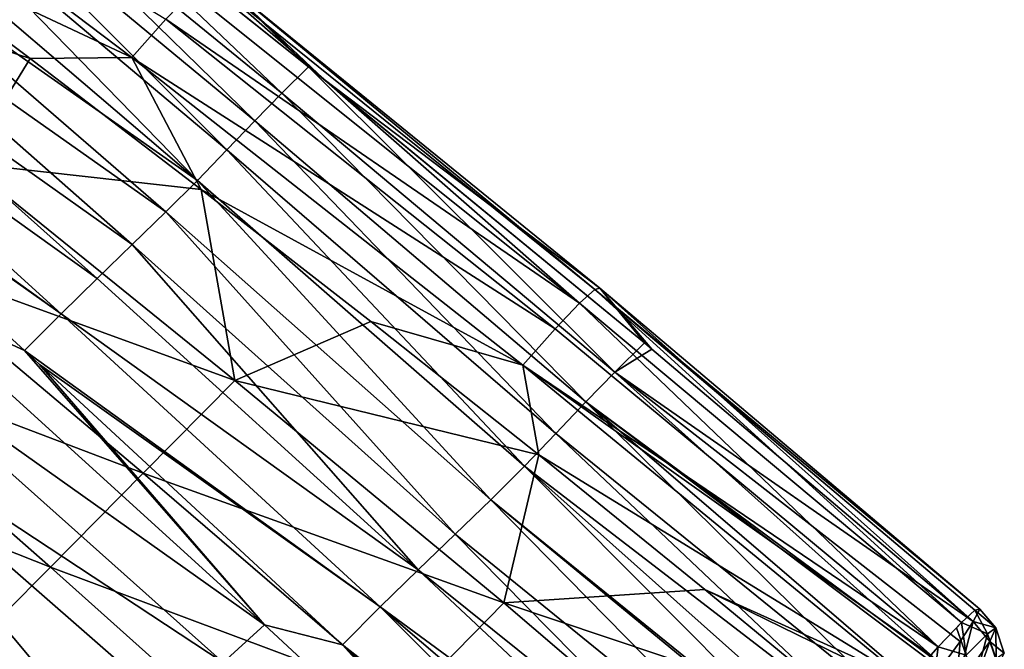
# Model space of a CAD drawing. Header units: metres. Extents: x -42 to 201, y -88 to 88.
# Tile 243 of 256: x 93 to 107, y -58 to -50. Entities that reach past the tile are written whole.
import ezdxf

# ---------------------------------------------------------------- set-up
doc = ezdxf.new("R2010")
doc.units = ezdxf.units.M
doc.layers.add('solid_500770_01', color=7, linetype='CONTINUOUS')

msp = doc.modelspace()

# ---------------------------------------------------------------- linework, layer by layer
at = {"layer": 'solid_500770_01'}
for points in [[(95.001991, -50.208946, -8.750546), (89.586708, -46.118294, -8.652485), (95.465508, -49.688877, -7.652395)], [(91.24942, -48.450104, -9.641378), (89.586708, -46.118294, -8.652485), (95.001991, -50.208946, -8.750546)], [(92.478424, -46.974697, -0.508957), (97.047501, -50.697296, -0.849774), (92.776352, -46.63855, -2.281687)], [(92.776352, -46.63855, -2.281687), (97.412338, -50.33746, -2.758073), (93.059525, -46.861313, -2.31255)], [(97.047501, -50.697296, -0.849774), (97.412338, -50.33746, -2.758073), (92.776352, -46.63855, -2.281687)], [(96.130592, -49.084812, -3.853437), (93.059525, -46.861313, -2.31255), (97.412338, -50.33746, -2.758073)], [(92.478424, -46.974697, -0.508957), (92.148514, -47.325783, 1.250131), (96.679863, -51.07296, 1.047975)], [(92.478424, -46.974697, -0.508957), (96.679863, -51.07296, 1.047975), (97.047501, -50.697296, -0.849774)], [(92.148514, -47.325783, 1.250131), (91.798721, -47.68964, 3.003002), (96.299187, -51.47118, 2.938671)], [(92.148514, -47.325783, 1.250131), (96.299187, -51.47118, 2.938671), (96.679863, -51.07296, 1.047975)], [(91.798721, -47.68964, 3.003002), (91.426628, -48.071503, 4.749493), (95.89621, -51.887821, 4.823152)], [(91.798721, -47.68964, 3.003002), (95.89621, -51.887821, 4.823152), (96.299187, -51.47118, 2.938671)], [(91.426628, -48.071503, 4.749493), (91.027321, -48.470821, 6.487361), (95.89621, -51.887821, 4.823152)], [(89.027397, -48.736877, -10.948944), (91.24942, -48.450104, -9.641378), (93.609901, -50.221745, -9.642838)], [(91.027321, -48.470821, 6.487361), (90.601471, -48.886902, 8.213696), (95.465042, -52.318958, 6.699639)], [(91.027321, -48.470821, 6.487361), (95.465042, -52.318958, 6.699639), (95.89621, -51.887821, 4.823152)], [(93.609901, -50.221745, -9.642838), (91.24942, -48.450104, -9.641378), (95.001991, -50.208946, -8.750546)], [(92.733452, -51.654636, -11.020623), (89.027397, -48.736877, -10.948944), (93.609901, -50.221745, -9.642838)], [(90.601471, -48.886902, 8.213696), (90.154533, -49.31971, 9.928383), (95.006409, -52.763832, 8.564976)], [(90.601471, -48.886902, 8.213696), (95.006409, -52.763832, 8.564976), (95.465042, -52.318958, 6.699639)], [(101.111679, -53.566284, -6.675448), (95.81675, -49.321735, -6.434017), (96.043694, -49.115807, -5.15033)], [(101.32003, -53.376759, -5.473984), (96.043694, -49.115807, -5.15033), (96.130592, -49.084812, -3.853437)], [(101.111679, -53.566284, -6.675448), (96.043694, -49.115807, -5.15033), (101.32003, -53.376759, -5.473984)], [(96.130592, -49.084812, -3.853437), (97.412338, -50.33746, -2.758073), (97.624283, -50.509239, -2.778349)], [(101.390831, -53.359814, -4.259284), (96.130592, -49.084812, -3.853437), (97.624283, -50.509239, -2.778349)], [(101.32003, -53.376759, -5.473984), (96.130592, -49.084812, -3.853437), (101.390831, -53.359814, -4.259284)], [(90.154533, -49.31971, 9.928383), (89.688148, -49.764759, 11.634673), (94.526855, -53.2257, 10.418218)], [(90.154533, -49.31971, 9.928383), (94.526855, -53.2257, 10.418218), (95.006409, -52.763832, 8.564976)], [(95.465508, -49.688877, -7.652395), (95.81675, -49.321735, -6.434017), (101.111679, -53.566284, -6.675448)], [(95.001991, -50.208946, -8.750546), (95.465508, -49.688877, -7.652395), (100.780762, -53.913578, -7.812747)], [(100.780762, -53.913578, -7.812747), (95.465508, -49.688877, -7.652395), (101.111679, -53.566284, -6.675448)], [(89.688148, -49.764759, 11.634673), (89.188293, -50.226151, 13.332874), (94.03466, -53.709602, 12.262383)], [(89.688148, -49.764759, 11.634673), (94.03466, -53.709602, 12.262383), (94.526855, -53.2257, 10.418218)], [(94.03466, -53.709602, 12.262383), (89.188293, -50.226151, 13.332874), (89.45858, -50.472702, 13.384029)], [(92.733452, -51.654636, -11.020623), (93.609901, -50.221745, -9.642838), (95.947784, -52.010109, -9.645346)], [(95.947784, -52.010109, -9.645346), (93.609901, -50.221745, -9.642838), (95.001991, -50.208946, -8.750546)], [(100.338036, -54.410667, -8.831664), (95.001991, -50.208946, -8.750546), (100.780762, -53.913578, -7.812747)], [(95.947784, -52.010109, -9.645346), (95.001991, -50.208946, -8.750546), (100.338036, -54.410667, -8.831664)], [(97.047501, -50.697296, -0.849774), (101.596497, -54.507782, -1.141862), (97.412338, -50.33746, -2.758073)], [(97.412338, -50.33746, -2.758073), (101.998573, -54.108047, -3.166203), (97.624283, -50.509239, -2.778349)], [(101.596497, -54.507782, -1.141862), (101.998573, -54.108047, -3.166203), (97.412338, -50.33746, -2.758073)], [(93.53672, -54.212154, 14.107722), (89.45858, -50.472702, 13.384029), (91.820007, -53.423153, 14.980337)], [(94.03466, -53.709602, 12.262383), (89.45858, -50.472702, 13.384029), (93.53672, -54.212154, 14.107722)], [(101.390831, -53.359814, -4.259284), (97.624283, -50.509239, -2.778349), (101.998573, -54.108047, -3.166203)], [(97.047501, -50.697296, -0.849774), (96.679863, -51.07296, 1.047975), (101.200226, -54.913307, 0.874283)], [(97.047501, -50.697296, -0.849774), (101.200226, -54.913307, 0.874283), (101.596497, -54.507782, -1.141862)], [(96.679863, -51.07296, 1.047975), (96.299187, -51.47118, 2.938671), (100.791016, -55.342678, 2.883104)], [(96.679863, -51.07296, 1.047975), (100.791016, -55.342678, 2.883104), (101.200226, -54.913307, 0.874283)], [(96.299187, -51.47118, 2.938671), (95.89621, -51.887821, 4.823152), (100.35994, -55.789627, 4.886303)], [(96.299187, -51.47118, 2.938671), (100.35994, -55.789627, 4.886303), (100.791016, -55.342678, 2.883104)], [(91.554962, -52.854908, -12.3576), (92.733452, -51.654636, -11.020623), (96.407974, -54.618244, -11.084268)], [(96.407974, -54.618244, -11.084268), (92.733452, -51.654636, -11.020623), (95.947784, -52.010109, -9.645346)], [(95.89621, -51.887821, 4.823152), (95.465042, -52.318958, 6.699639), (99.901314, -56.248238, 6.88236)], [(95.89621, -51.887821, 4.823152), (99.901314, -56.248238, 6.88236), (100.35994, -55.789627, 4.886303)], [(98.263046, -53.815132, -9.649069), (95.947784, -52.010109, -9.645346), (100.338036, -54.410667, -8.831664)], [(96.407974, -54.618244, -11.084268), (95.947784, -52.010109, -9.645346), (98.263046, -53.815132, -9.649069)], [(95.465042, -52.318958, 6.699639), (95.006409, -52.763832, 8.564976), (99.415894, -56.717731, 8.868042)], [(95.465042, -52.318958, 6.699639), (99.415894, -56.717731, 8.868042), (99.901314, -56.248238, 6.88236)], [(95.006409, -52.763832, 8.564976), (94.526855, -53.2257, 10.418218), (98.910126, -57.203217, 10.841623)], [(95.006409, -52.763832, 8.564976), (98.910126, -57.203217, 10.841623), (99.415894, -56.717731, 8.868042)], [(90.355789, -54.065041, -13.667229), (91.554962, -52.854908, -12.3576), (95.156395, -55.886501, -12.493622)], [(95.156395, -55.886501, -12.493622), (91.554962, -52.854908, -12.3576), (96.407974, -54.618244, -11.084268)], [(94.526855, -53.2257, 10.418218), (94.03466, -53.709602, 12.262383), (98.910126, -57.203217, 10.841623)], [(101.32003, -53.376759, -5.473984), (101.390831, -53.359814, -4.259284), (106.577126, -57.740982, -4.60835)], [(101.390831, -53.359814, -4.259284), (102.100861, -54.193443, -3.174558), (106.489632, -57.911926, -3.501028)], [(106.577126, -57.740982, -4.60835), (101.390831, -53.359814, -4.259284), (106.489632, -57.911926, -3.501028)], [(101.390831, -53.359814, -4.259284), (101.998573, -54.108047, -3.166203), (102.100861, -54.193443, -3.174558)], [(96.809929, -57.954315, 15.716214), (91.820007, -53.423153, 14.980337), (91.216385, -53.989372, 15.983291)], [(93.53672, -54.212154, 14.107722), (91.820007, -53.423153, 14.980337), (96.809929, -57.954315, 15.716214)], [(106.327736, -57.925308, -6.883811), (101.111679, -53.566284, -6.675448), (101.32003, -53.376759, -5.473984)], [(101.32003, -53.376759, -5.473984), (106.577126, -57.740982, -4.60835), (106.509537, -57.7565, -5.844705)], [(106.327736, -57.925308, -6.883811), (101.32003, -53.376759, -5.473984), (106.509537, -57.7565, -5.844705)], [(106.011749, -58.257519, -7.95133), (100.780762, -53.913578, -7.812747), (101.111679, -53.566284, -6.675448)], [(106.011749, -58.257519, -7.95133), (101.111679, -53.566284, -6.675448), (106.327736, -57.925308, -6.883811)], [(94.03466, -53.709602, 12.262383), (93.53672, -54.212154, 14.107722), (98.391846, -57.711983, 12.805762)], [(94.03466, -53.709602, 12.262383), (98.391846, -57.711983, 12.805762), (98.910126, -57.203217, 10.841623)], [(96.407974, -54.618244, -11.084268), (98.263046, -53.815132, -9.649069), (100.555634, -55.6367, -9.654135)], [(100.555634, -55.6367, -9.654135), (98.263046, -53.815132, -9.649069), (100.338036, -54.410667, -8.831664)], [(96.248077, -58.471626, 16.664108), (91.216385, -53.989372, 15.983291), (90.503624, -54.690037, 16.843178)], [(96.809929, -57.954315, 15.716214), (91.216385, -53.989372, 15.983291), (96.248077, -58.471626, 16.664108)], [(100.338036, -54.410667, -8.831664), (100.780762, -53.913578, -7.812747), (106.011749, -58.257519, -7.95133)], [(89.139381, -55.287106, -14.944443), (90.355789, -54.065041, -13.667229), (93.88736, -57.169415, -13.874063)], [(93.88736, -57.169415, -13.874063), (90.355789, -54.065041, -13.667229), (95.156395, -55.886501, -12.493622)], [(101.596497, -54.507782, -1.141862), (102.100861, -54.193443, -3.174558), (101.998573, -54.108047, -3.166203)], [(93.740829, -54.400257, 14.141546), (93.53672, -54.212154, 14.107722), (96.809929, -57.954315, 15.716214)], [(98.391846, -57.711983, 12.805762), (93.53672, -54.212154, 14.107722), (93.740829, -54.400257, 14.141546)], [(101.596497, -54.507782, -1.141862), (106.489632, -57.911926, -3.501028), (102.100861, -54.193443, -3.174558)], [(97.875618, -58.230145, 14.776765), (93.740829, -54.400257, 14.141546), (96.809929, -57.954315, 15.716214)], [(98.391846, -57.711983, 12.805762), (93.740829, -54.400257, 14.141546), (97.875618, -58.230145, 14.776765)], [(100.338036, -54.410667, -8.831664), (106.011749, -58.257519, -7.95133), (105.909378, -58.369705, -8.215117)], [(105.591629, -58.727077, -8.887603), (100.338036, -54.410667, -8.831664), (105.909378, -58.369705, -8.215117)], [(100.555634, -55.6367, -9.654135), (100.338036, -54.410667, -8.831664), (105.591629, -58.727077, -8.887603)], [(106.070053, -58.510841, -0.961095), (101.596497, -54.507782, -1.141862), (101.200226, -54.913307, 0.874283)], [(106.31179, -58.183937, -2.369999), (106.489632, -57.911926, -3.501028), (101.596497, -54.507782, -1.141862)], [(106.070053, -58.510841, -0.961095), (106.31179, -58.183937, -2.369999), (101.596497, -54.507782, -1.141862)], [(90.503624, -54.690037, 16.843178), (89.713264, -55.492268, 17.529449), (94.842194, -59.877304, 18.110014)], [(95.58165, -59.12368, 17.471846), (90.503624, -54.690037, 16.843178), (94.842194, -59.877304, 18.110014)], [(96.248077, -58.471626, 16.664108), (90.503624, -54.690037, 16.843178), (95.58165, -59.12368, 17.471846)], [(95.156395, -55.886501, -12.493622), (96.407974, -54.618244, -11.084268), (100.081665, -57.655182, -11.141843)], [(100.081665, -57.655182, -11.141843), (96.407974, -54.618244, -11.084268), (100.555634, -55.6367, -9.654135)], [(105.492889, -59.147739, 1.935966), (101.200226, -54.913307, 0.874283), (100.791016, -55.342678, 2.883104)], [(106.037651, -58.55106, -0.783465), (106.070053, -58.510841, -0.961095), (101.200226, -54.913307, 0.874283)], [(105.78141, -58.846321, 0.546999), (106.037651, -58.55106, -0.783465), (101.200226, -54.913307, 0.874283)], [(105.492889, -59.147739, 1.935966), (105.78141, -58.846321, 0.546999), (101.200226, -54.913307, 0.874283)], [(89.139381, -55.287106, -14.944443), (93.88736, -57.169415, -13.874063), (92.601295, -58.462742, -15.222231)], [(105.162926, -59.482403, 3.463368), (100.791016, -55.342678, 2.883104), (100.35994, -55.789627, 4.886303)], [(105.162926, -59.482403, 3.463368), (105.492889, -59.147739, 1.935966), (100.791016, -55.342678, 2.883104)], [(89.713264, -55.492268, 17.529449), (88.876183, -56.366463, 18.008064), (94.060013, -60.703751, 18.544207)], [(94.842194, -59.877304, 18.110014), (89.713264, -55.492268, 17.529449), (94.060013, -60.703751, 18.544207)], [(100.081665, -57.655182, -11.141843), (100.555634, -55.6367, -9.654135), (102.825478, -57.474701, -9.660658)], [(102.825478, -57.474701, -9.660658), (100.555634, -55.6367, -9.654135), (105.591629, -58.727077, -8.887603)], [(104.596252, -60.051476, 5.987308), (100.35994, -55.789627, 4.886303), (99.901314, -56.248238, 6.88236)], [(104.855583, -59.79155, 4.846524), (105.162926, -59.482403, 3.463368), (100.35994, -55.789627, 4.886303)], [(104.596252, -60.051476, 5.987308), (104.855583, -59.79155, 4.846524), (100.35994, -55.789627, 4.886303)], [(93.88736, -57.169415, -13.874063), (95.156395, -55.886501, -12.493622), (98.769356, -58.993347, -12.611698)], [(98.769356, -58.993347, -12.611698), (95.156395, -55.886501, -12.493622), (100.081665, -57.655182, -11.141843)], [(104.113235, -60.53302, 8.050831), (99.901314, -56.248238, 6.88236), (99.415894, -56.717731, 8.868042)], [(104.559448, -60.088291, 6.147291), (104.596252, -60.051476, 5.987308), (99.901314, -56.248238, 6.88236)], [(104.113235, -60.53302, 8.050831), (104.559448, -60.088291, 6.147291), (99.901314, -56.248238, 6.88236)], [(94.060013, -60.703751, 18.544207), (88.876183, -56.366463, 18.008064), (91.773354, -60.302193, 18.590715)], [(103.638573, -61.002064, 10.006852), (99.415894, -56.717731, 8.868042), (98.910126, -57.203217, 10.841623)], [(103.638573, -61.002064, 10.006852), (104.113235, -60.53302, 8.050831), (99.415894, -56.717731, 8.868042)], [(92.601295, -58.462742, -15.222231), (93.88736, -57.169415, -13.874063), (97.435463, -60.341599, -14.053167)], [(97.435463, -60.341599, -14.053167), (93.88736, -57.169415, -13.874063), (98.769356, -58.993347, -12.611698)], [(103.304695, -61.323826, 11.332619), (98.910126, -57.203217, 10.841623), (98.391846, -57.711983, 12.805762)], [(103.304695, -61.323826, 11.332619), (103.638573, -61.002064, 10.006852), (98.910126, -57.203217, 10.841623)], [(100.081665, -57.655182, -11.141843), (102.825478, -57.474701, -9.660658), (105.072548, -59.329021, -9.668747)], [(102.825478, -57.474701, -9.660658), (105.591629, -58.727077, -8.887603), (105.529961, -58.797668, -8.99816)], [(105.072548, -59.329021, -9.668747), (102.825478, -57.474701, -9.660658), (105.529961, -58.797668, -8.99816)], [(98.769356, -58.993347, -12.611698), (100.081665, -57.655182, -11.141843), (103.764153, -60.810833, -11.221221)], [(103.764153, -60.810833, -11.221221), (100.081665, -57.655182, -11.141843), (105.072548, -59.329021, -9.668747)], [(102.59655, -61.923164, 13.897183), (98.391846, -57.711983, 12.805762), (97.875618, -58.230145, 14.776765)], [(102.967705, -61.624664, 12.5963), (103.304695, -61.323826, 11.332619), (98.391846, -57.711983, 12.805762)], [(102.59655, -61.923164, 13.897183), (102.967705, -61.624664, 12.5963), (98.391846, -57.711983, 12.805762)], [(106.685364, -58.079288, -6.215757), (106.327736, -57.925308, -6.883811), (106.509537, -57.7565, -5.844705)], [(106.797684, -57.998905, -4.879306), (106.577126, -57.740982, -4.60835), (106.489632, -57.911926, -3.501028)], [(106.797684, -57.998905, -4.879306), (106.509537, -57.7565, -5.844705), (106.577126, -57.740982, -4.60835)], [(106.797684, -57.998905, -4.879306), (106.685364, -58.079288, -6.215757), (106.509537, -57.7565, -5.844705)], [(106.011749, -58.257519, -7.95133), (106.327736, -57.925308, -6.883811), (106.258286, -57.995895, -7.164881)], [(106.255936, -58.822006, -0.80325), (106.489632, -57.911926, -3.501028), (106.31179, -58.183937, -2.369999)], [(106.714195, -58.185528, -3.535084), (106.489632, -57.911926, -3.501028), (106.255936, -58.822006, -0.80325)], [(106.393616, -58.371059, -7.485133), (106.258286, -57.995895, -7.164881), (106.327736, -57.925308, -6.883811)], [(106.685364, -58.079288, -6.215757), (106.393616, -58.371059, -7.485133), (106.327736, -57.925308, -6.883811)], [(106.797684, -57.998905, -4.879306), (106.489632, -57.911926, -3.501028), (106.714195, -58.185528, -3.535084)], [(101.767113, -62.551445, 16.33214), (96.809929, -57.954315, 15.716214), (96.248077, -58.471626, 16.664108)], [(97.875618, -58.230145, 14.776765), (96.809929, -57.954315, 15.716214), (101.767113, -62.551445, 16.33214)], [(106.393616, -58.371059, -7.485133), (106.011749, -58.257519, -7.95133), (106.258286, -57.995895, -7.164881)], [(106.802574, -58.419815, -6.185047), (106.685364, -58.079288, -6.215757), (106.797684, -57.998905, -4.879306)], [(106.912987, -58.341225, -4.892128), (106.797684, -57.998905, -4.879306), (106.714195, -58.185528, -3.535084)], [(106.912987, -58.341225, -4.892128), (106.802574, -58.419815, -6.185047), (106.797684, -57.998905, -4.879306)], [(106.255936, -58.822006, -0.80325), (106.31179, -58.183937, -2.369999), (106.070053, -58.510841, -0.961095)], [(106.714195, -58.185528, -3.535084), (106.255936, -58.822006, -0.80325), (106.37027, -59.147079, -0.854833)], [(106.829742, -58.515629, -3.599343), (106.714195, -58.185528, -3.535084), (106.37027, -59.147079, -0.854833)], [(106.519409, -58.703007, -7.417114), (106.393616, -58.371059, -7.485133), (106.685364, -58.079288, -6.215757)], [(106.802574, -58.419815, -6.185047), (106.519409, -58.703007, -7.417114), (106.685364, -58.079288, -6.215757)], [(106.912987, -58.341225, -4.892128), (106.714195, -58.185528, -3.535084), (106.829742, -58.515629, -3.599343)], [(97.975357, -58.322979, 14.790901), (97.875618, -58.230145, 14.776765), (101.767113, -62.551445, 16.33214)], [(102.162407, -62.239174, 15.333252), (97.875618, -58.230145, 14.776765), (97.975357, -58.322979, 14.790901)], [(102.59655, -61.923164, 13.897183), (97.875618, -58.230145, 14.776765), (102.162407, -62.239174, 15.333252)], [(105.932037, -58.864605, -8.646168), (105.909378, -58.369705, -8.215117), (106.011749, -58.257519, -7.95133)], [(106.393616, -58.371059, -7.485133), (105.932037, -58.864605, -8.646168), (106.011749, -58.257519, -7.95133)]]:
    msp.add_3dface(points, dxfattribs=at)

doc.saveas('drawing.dxf')
